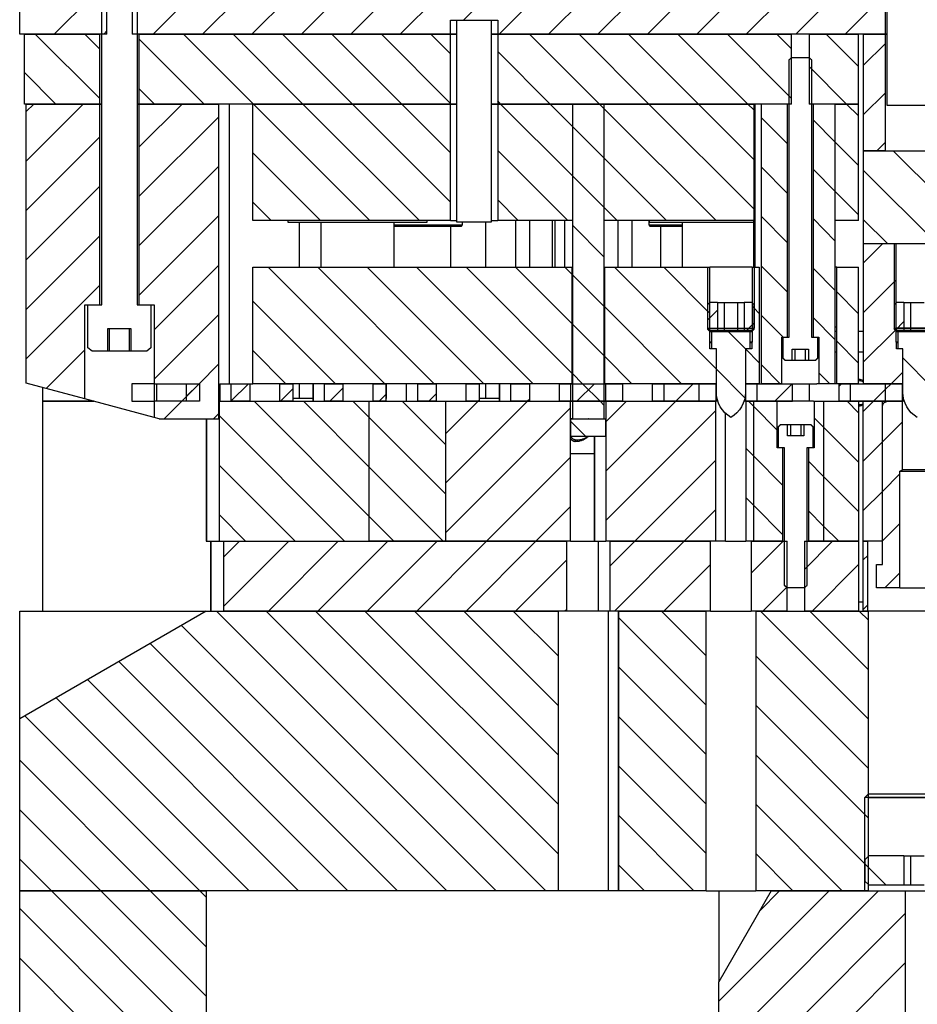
# Model space of a CAD drawing. Header units: inches. Extents: x 3 to 289, y 4 to 291.
# Tile 201 of 256: x 227 to 236, y 79 to 89. Entities that reach past the tile are written whole.
import ezdxf

# ---------------------------------------------------------------- set-up
doc = ezdxf.new("R2010")
doc.units = ezdxf.units.IN
doc.header["$LTSCALE"] = 0.5
doc.header["$MEASUREMENT"] = 0
doc.layers.add('MFB', color=7, linetype='Continuous')

msp = doc.modelspace()

# ---------------------------------------------------------------- linework, layer by layer
at = {"layer": 'MFB', "color": 254, "linetype": 'Continuous'}
for p, q in [((226.721, 89.251), (226.721, 92.251)), ((227.656, 89.251), (227.656, 92.251)), ((227.926, 92.251), (227.926, 89.251)), ((231.152, 92.251), (228.152, 89.251)), ((231.152, 92.251), (228.152, 89.251)), ((231.683, 92.251), (228.683, 89.251)), ((231.683, 92.251), (228.683, 89.251)), ((232.213, 92.251), (229.213, 89.251)), ((232.213, 92.251), (229.213, 89.251)), ((232.743, 92.251), (229.743, 89.251)), ((232.743, 92.251), (229.743, 89.251)), ((233.274, 92.251), (230.274, 89.251)), ((233.274, 92.251), (230.274, 89.251)), ((233.804, 92.251), (230.804, 89.251)), ((233.804, 92.251), (230.804, 89.251)), ((234.334, 92.251), (231.484, 89.401)), ((234.334, 92.251), (231.484, 89.401)), ((234.865, 92.251), (231.865, 89.251)), ((234.865, 92.251), (231.865, 89.251)), ((235.395, 92.251), (232.395, 89.251)), ((235.395, 92.251), (232.395, 89.251)), ((235.925, 92.251), (232.925, 89.251)), ((235.925, 92.251), (232.925, 89.251)), ((236.456, 92.251), (233.456, 89.251)), ((236.456, 92.251), (233.456, 89.251)), ((236.986, 92.251), (233.986, 89.251)), ((236.986, 92.251), (233.986, 89.251)), ((236.008, 89.251), (236.008, 90.966)), ((236.008, 90.743), (234.516, 89.251)), ((236.008, 90.743), (234.516, 89.251)), ((236.008, 90.213), (235.047, 89.251)), ((236.008, 90.213), (235.047, 89.251)), ((227.601, 89.76), (227.092, 89.251)), ((227.601, 89.76), (227.092, 89.251)), ((236.008, 89.682), (235.577, 89.251)), ((236.008, 89.682), (235.577, 89.251)), ((231.343, 89.251), (231.343, 89.401)), ((231.343, 89.401), (231.849, 89.401)), ((231.849, 89.401), (231.849, 89.251)), ((227.656, 89.251), (226.721, 89.251)), ((227.656, 89.286), (227.622, 89.251)), ((227.656, 89.286), (227.622, 89.251)), ((231.343, 89.251), (227.926, 89.251)), ((231.343, 89.26), (231.334, 89.251)), ((231.343, 89.26), (231.334, 89.251)), ((231.343, 89.251), (231.412, 89.251)), ((231.78, 89.251), (231.849, 89.251)), ((236.008, 89.251), (231.849, 89.251)), ((236.008, 89.251), (236.029, 89.251)), ((228.721, 83.063), (226.721, 81.908)), ((226.721, 81.908), (226.721, 83.063)), ((226.721, 83.063), (228.721, 83.063)), ((228.721, 83.063), (232.497, 83.063)), ((231.834, 80.063), (228.834, 83.063)), ((231.834, 80.063), (228.834, 83.063)), ((232.364, 80.063), (229.364, 83.063)), ((232.364, 80.063), (229.364, 83.063)), ((232.497, 80.461), (229.894, 83.063)), ((232.497, 80.461), (229.894, 83.063)), ((232.497, 80.991), (230.425, 83.063)), ((232.497, 80.991), (230.425, 83.063)), ((232.497, 81.521), (230.955, 83.063)), ((232.497, 81.521), (230.955, 83.063)), ((232.497, 82.052), (231.485, 83.063)), ((232.497, 82.052), (231.485, 83.063)), ((232.497, 82.582), (232.016, 83.063)), ((232.497, 82.582), (232.016, 83.063)), ((232.497, 83.063), (232.497, 80.063)), ((233.038, 80.063), (233.038, 83.063)), ((233.148, 80.063), (233.148, 83.063)), ((233.148, 83.063), (234.085, 83.063)), ((234.085, 82.584), (233.607, 83.063)), ((234.085, 82.584), (233.607, 83.063)), ((234.085, 80.063), (234.085, 83.063)), ((234.617, 83.063), (234.617, 80.063)), ((234.617, 83.063), (235.828, 83.063)), ((235.828, 81.903), (234.667, 83.063)), ((235.828, 81.903), (234.667, 83.063)), ((235.828, 82.433), (235.198, 83.063)), ((235.828, 82.433), (235.198, 83.063)), ((235.828, 82.964), (235.728, 83.063)), ((235.828, 82.964), (235.728, 83.063)), ((235.828, 81.063), (235.828, 83.063)), ((236.874, 83.063), (235.828, 83.063)), ((231.303, 80.063), (228.456, 82.91)), ((231.303, 80.063), (228.456, 82.91)), ((234.085, 82.054), (233.148, 82.991)), ((234.085, 82.054), (233.148, 82.991)), ((230.773, 80.063), (228.12, 82.716)), ((230.773, 80.063), (228.12, 82.716)), ((235.828, 81.373), (234.617, 82.583)), ((235.828, 81.373), (234.617, 82.583)), ((230.243, 80.063), (227.784, 82.522)), ((230.243, 80.063), (227.784, 82.522)), ((234.085, 81.524), (233.148, 82.461)), ((234.085, 81.524), (233.148, 82.461)), ((229.712, 80.063), (227.448, 82.328)), ((229.712, 80.063), (227.448, 82.328)), ((229.182, 80.063), (227.111, 82.134)), ((229.182, 80.063), (227.111, 82.134)), ((235.828, 80.842), (234.617, 82.053)), ((235.828, 80.842), (234.617, 82.053)), ((226.721, 80.063), (226.721, 81.908)), ((228.652, 80.063), (226.775, 81.94)), ((228.652, 80.063), (226.775, 81.94)), ((234.085, 80.993), (233.148, 81.93)), ((234.085, 80.993), (233.148, 81.93)), ((228.121, 80.063), (226.721, 81.463)), ((228.121, 80.063), (226.721, 81.463)), ((235.788, 80.351), (234.617, 81.523)), ((235.788, 80.351), (234.617, 81.523)), ((234.085, 80.463), (233.148, 81.4)), ((234.085, 80.463), (233.148, 81.4)), ((235.828, 80.063), (235.828, 81.063)), ((227.591, 80.063), (226.721, 80.933)), ((227.591, 80.063), (226.721, 80.933)), ((235.546, 80.063), (234.617, 80.992)), ((235.546, 80.063), (234.617, 80.992)), ((233.955, 80.063), (233.148, 80.87)), ((233.955, 80.063), (233.148, 80.87)), ((227.061, 80.063), (226.721, 80.403)), ((227.061, 80.063), (226.721, 80.403)), ((235.016, 80.063), (234.617, 80.462)), ((235.016, 80.063), (234.617, 80.462)), ((233.425, 80.063), (233.148, 80.339)), ((233.425, 80.063), (233.148, 80.339)), ((235.828, 80.312), (235.788, 80.351)), ((235.828, 80.312), (235.788, 80.351)), ((232.497, 80.063), (226.721, 80.063)), ((233.038, 80.063), (232.497, 80.063)), ((233.146, 80.063), (233.038, 80.063)), ((233.148, 80.063), (233.146, 80.063)), ((234.085, 80.063), (233.148, 80.063)), ((234.085, 80.063), (234.617, 80.063)), ((235.828, 80.063), (234.617, 80.063)), ((236.221, 80.063), (236.874, 80.063))]:
    msp.add_line(p, q, dxfattribs=at)
at = {"layer": 'MFB', "color": 96, "linetype": 'Continuous'}
for p, q in [((236.029, 88.485), (236.029, 90.966)), ((231.412, 89.401), (231.78, 89.401)), ((231.412, 87.235), (231.412, 89.401)), ((231.78, 89.401), (231.78, 87.235)), ((236.5, 88.485), (236.029, 88.485)), ((229.598, 87.251), (229.598, 87.235)), ((229.598, 87.235), (231.094, 87.235)), ((229.952, 87.235), (229.952, 86.751)), ((230.74, 86.751), (230.74, 87.235)), ((231.094, 87.235), (231.094, 87.251)), ((231.78, 87.235), (231.412, 87.235)), ((233.473, 87.251), (233.473, 87.235)), ((233.473, 87.235), (234.596, 87.235)), ((233.827, 87.235), (233.827, 86.751)), ((229.868, 85.344), (229.65, 85.344)), ((231.868, 85.344), (231.65, 85.344))]:
    msp.add_line(p, q, dxfattribs=at)
at = {"layer": 'MFB', "color": 132, "linetype": 'Continuous'}
for p, q in [((227.601, 88.849), (227.601, 90.31)), ((227.981, 90.31), (227.981, 88.849)), ((235.771, 89.251), (235.771, 88.001)), ((235.771, 89.251), (236.008, 89.251)), ((236.008, 88.001), (236.008, 89.251)), ((236.029, 89.251), (236.008, 89.251)), ((236.008, 89.152), (235.771, 88.915)), ((236.008, 89.152), (235.771, 88.915)), ((234.977, 88.977), (234.971, 88.977)), ((234.977, 88.977), (235.003, 89.001)), ((234.977, 88.001), (234.977, 88.977)), ((235.003, 89.001), (235.189, 89.001)), ((235.189, 89.001), (235.215, 88.977)), ((235.221, 88.977), (235.215, 88.977)), ((235.215, 88.977), (235.215, 88.001)), ((227.601, 86.349), (227.601, 88.849)), ((227.981, 88.849), (227.981, 86.349)), ((236.008, 88.622), (235.771, 88.385)), ((236.008, 88.622), (235.771, 88.385)), ((229.221, 88.501), (231.343, 88.501)), ((229.221, 87.251), (229.221, 88.501)), ((230.479, 87.251), (229.229, 88.501)), ((230.479, 87.251), (229.229, 88.501)), ((231.01, 87.251), (229.76, 88.501)), ((231.01, 87.251), (229.76, 88.501)), ((231.343, 87.448), (230.29, 88.501)), ((231.343, 87.448), (230.29, 88.501)), ((231.343, 87.978), (230.82, 88.501)), ((231.343, 87.978), (230.82, 88.501)), ((231.343, 87.251), (231.343, 88.501)), ((231.412, 88.501), (231.343, 88.501)), ((231.849, 88.501), (231.78, 88.501)), ((231.849, 88.501), (231.849, 87.251)), ((231.849, 88.501), (232.65, 88.501)), ((232.65, 87.732), (231.881, 88.501)), ((232.65, 87.732), (231.881, 88.501)), ((232.65, 88.262), (232.411, 88.501)), ((232.65, 88.262), (232.411, 88.501)), ((232.65, 88.501), (232.65, 87.251)), ((232.991, 87.251), (232.991, 88.501)), ((232.991, 88.501), (234.596, 88.501)), ((234.596, 87.377), (233.472, 88.501)), ((234.596, 87.377), (233.472, 88.501)), ((234.596, 87.907), (234.002, 88.501)), ((234.596, 87.907), (234.002, 88.501)), ((234.596, 88.438), (234.533, 88.501)), ((234.596, 88.438), (234.533, 88.501)), ((234.596, 88.501), (234.596, 87.251)), ((234.971, 88.501), (234.971, 88.001)), ((235.221, 88.001), (235.221, 88.501)), ((235.471, 87.251), (235.471, 88.501)), ((235.471, 88.501), (235.721, 88.501)), ((235.721, 88.373), (235.593, 88.501)), ((235.721, 88.373), (235.593, 88.501)), ((235.721, 87.251), (235.721, 88.501)), ((234.192, 87.251), (232.991, 88.451)), ((234.192, 87.251), (232.991, 88.451)), ((235.721, 87.843), (235.471, 88.093)), ((235.721, 87.843), (235.471, 88.093)), ((236.008, 88.091), (235.918, 88.001)), ((236.008, 88.091), (235.918, 88.001)), ((229.949, 87.251), (229.221, 87.979)), ((229.949, 87.251), (229.221, 87.979)), ((232.601, 87.251), (231.849, 88.003)), ((232.601, 87.251), (231.849, 88.003)), ((234.971, 88.001), (234.971, 86.001)), ((234.977, 86.001), (234.977, 88.001)), ((235.215, 88.001), (235.215, 86.001)), ((235.221, 86.001), (235.221, 88.001)), ((236.008, 88.001), (235.771, 88.001)), ((233.661, 87.251), (232.991, 87.921)), ((233.661, 87.251), (232.991, 87.921)), ((235.721, 87.313), (235.471, 87.563)), ((235.721, 87.313), (235.471, 87.563)), ((229.419, 87.251), (229.221, 87.449)), ((229.419, 87.251), (229.221, 87.449)), ((232.07, 87.251), (231.849, 87.473)), ((232.07, 87.251), (231.849, 87.473)), ((233.131, 87.251), (232.991, 87.391)), ((233.131, 87.251), (232.991, 87.391)), ((231.343, 87.251), (229.221, 87.251)), ((231.343, 87.251), (231.412, 87.251)), ((231.78, 87.251), (231.849, 87.251)), ((232.65, 87.251), (231.849, 87.251)), ((234.596, 87.251), (232.991, 87.251)), ((235.721, 87.251), (235.471, 87.251)), ((227.453, 85.888), (227.453, 86.349)), ((227.453, 86.349), (227.601, 86.349)), ((227.981, 86.349), (228.129, 86.349)), ((228.129, 86.349), (228.129, 85.888)), ((227.668, 85.849), (227.668, 86.094)), ((227.668, 86.094), (227.914, 86.094)), ((227.683, 85.849), (227.683, 86.094)), ((227.899, 85.849), (227.899, 86.094)), ((227.914, 86.094), (227.914, 85.849)), ((234.908, 86.001), (234.908, 85.776)), ((234.912, 85.776), (234.912, 86.001)), ((234.912, 86.001), (234.977, 86.001)), ((235.215, 86.001), (235.28, 86.001)), ((235.28, 86.001), (235.28, 85.776)), ((235.283, 85.776), (235.283, 86.001)), ((227.497, 85.849), (227.453, 85.888)), ((228.129, 85.888), (228.085, 85.849)), ((235.009, 85.871), (235.183, 85.871)), ((235.009, 85.751), (235.009, 85.871)), ((235.042, 85.751), (235.042, 85.871)), ((235.15, 85.751), (235.15, 85.871)), ((235.183, 85.871), (235.183, 85.751)), ((227.668, 85.849), (227.497, 85.849)), ((227.683, 85.849), (227.668, 85.849)), ((227.899, 85.849), (227.683, 85.849)), ((227.914, 85.849), (227.899, 85.849)), ((228.085, 85.849), (227.914, 85.849)), ((234.908, 85.776), (234.912, 85.776)), ((234.908, 85.776), (234.933, 85.751)), ((234.937, 85.751), (234.912, 85.776)), ((234.937, 85.751), (234.933, 85.751)), ((235.009, 85.751), (234.937, 85.751)), ((235.042, 85.751), (235.009, 85.751)), ((235.15, 85.751), (235.042, 85.751)), ((235.183, 85.751), (235.15, 85.751)), ((235.255, 85.751), (235.183, 85.751)), ((235.28, 85.776), (235.255, 85.751)), ((235.259, 85.751), (235.255, 85.751)), ((235.259, 85.751), (235.283, 85.776)), ((235.28, 85.776), (235.283, 85.776)), ((234.883, 85.063), (234.858, 85.039)), ((234.862, 85.039), (234.858, 85.039)), ((234.858, 85.039), (234.858, 84.813)), ((234.862, 85.039), (234.887, 85.063)), ((234.862, 84.813), (234.862, 85.039)), ((234.883, 85.063), (234.887, 85.063)), ((234.887, 85.063), (234.959, 85.063)), ((234.959, 84.943), (234.959, 85.063)), ((234.959, 85.063), (234.992, 85.063)), ((234.992, 85.063), (234.992, 84.943)), ((234.992, 85.063), (235.1, 85.063)), ((235.1, 85.063), (235.1, 84.943)), ((235.1, 85.063), (235.133, 85.063)), ((235.133, 85.063), (235.133, 84.943)), ((235.133, 85.063), (235.205, 85.063)), ((235.205, 85.063), (235.23, 85.039)), ((235.205, 85.063), (235.209, 85.063)), ((235.233, 85.039), (235.209, 85.063)), ((235.23, 85.039), (235.23, 84.813)), ((235.233, 85.039), (235.23, 85.039)), ((235.233, 84.813), (235.233, 85.039)), ((235.133, 84.943), (234.959, 84.943)), ((234.927, 84.813), (234.862, 84.813)), ((234.921, 84.813), (234.921, 84.313)), ((234.927, 84.313), (234.927, 84.813)), ((235.165, 84.813), (235.165, 84.313)), ((235.23, 84.813), (235.165, 84.813)), ((235.171, 84.313), (235.171, 84.813)), ((234.921, 84.313), (234.921, 83.813)), ((234.927, 83.338), (234.927, 84.313)), ((235.165, 84.313), (235.165, 83.338)), ((235.171, 83.813), (235.171, 84.313)), ((234.921, 83.338), (234.927, 83.338)), ((234.953, 83.313), (234.927, 83.338)), ((235.165, 83.338), (235.139, 83.313)), ((235.165, 83.338), (235.171, 83.338)), ((235.139, 83.313), (234.953, 83.313))]:
    msp.add_line(p, q, dxfattribs=at)
at = {"layer": 'MFB', "color": 9, "linetype": 'Continuous'}
for p, q in [((226.771, 88.501), (226.771, 89.251)), ((226.771, 89.251), (227.581, 89.251)), ((227.581, 88.559), (226.888, 89.251)), ((227.581, 88.559), (226.888, 89.251)), ((227.581, 89.089), (227.419, 89.251)), ((227.581, 89.089), (227.419, 89.251)), ((227.581, 88.501), (227.581, 89.251)), ((228.001, 89.251), (228.001, 88.501)), ((228.001, 89.251), (231.343, 89.251)), ((229.229, 88.501), (228.479, 89.251)), ((229.229, 88.501), (228.479, 89.251)), ((229.76, 88.501), (229.01, 89.251)), ((229.76, 88.501), (229.01, 89.251)), ((230.29, 88.501), (229.54, 89.251)), ((230.29, 88.501), (229.54, 89.251)), ((230.82, 88.501), (230.07, 89.251)), ((230.82, 88.501), (230.07, 89.251)), ((231.343, 88.508), (230.601, 89.251)), ((231.343, 88.508), (230.601, 89.251)), ((231.343, 89.039), (231.131, 89.251)), ((231.343, 89.039), (231.131, 89.251)), ((231.343, 88.501), (231.343, 89.251)), ((231.412, 89.251), (231.343, 89.251)), ((231.849, 89.251), (231.78, 89.251)), ((231.849, 89.251), (231.849, 88.501)), ((231.849, 89.251), (235.003, 89.251)), ((232.942, 88.501), (232.192, 89.251)), ((232.942, 88.501), (232.192, 89.251)), ((233.472, 88.501), (232.722, 89.251)), ((233.472, 88.501), (232.722, 89.251)), ((234.002, 88.501), (233.252, 89.251)), ((234.002, 88.501), (233.252, 89.251)), ((234.533, 88.501), (233.783, 89.251)), ((234.533, 88.501), (233.783, 89.251)), ((235.003, 88.561), (234.313, 89.251)), ((235.003, 88.561), (234.313, 89.251)), ((235.003, 89.092), (234.843, 89.251)), ((235.003, 89.092), (234.843, 89.251)), ((235.003, 88.501), (235.003, 89.251)), ((235.189, 89.251), (235.189, 88.501)), ((235.189, 89.251), (235.721, 89.251)), ((235.721, 88.904), (235.374, 89.251)), ((235.721, 88.904), (235.374, 89.251)), ((235.721, 88.501), (235.721, 89.251)), ((228.699, 88.501), (228.001, 89.199)), ((228.699, 88.501), (228.001, 89.199)), ((232.411, 88.501), (231.849, 89.064)), ((232.411, 88.501), (231.849, 89.064)), ((227.108, 88.501), (226.771, 88.838)), ((227.108, 88.501), (226.771, 88.838)), ((235.593, 88.501), (235.189, 88.905)), ((235.593, 88.501), (235.189, 88.905)), ((228.169, 88.501), (228.001, 88.669)), ((228.169, 88.501), (228.001, 88.669)), ((227.581, 88.501), (226.771, 88.501)), ((227.402, 88.501), (226.791, 87.89)), ((226.872, 88.501), (226.791, 88.42)), ((227.402, 88.501), (226.791, 87.89)), ((226.872, 88.501), (226.791, 88.42)), ((226.791, 88.501), (227.581, 88.501)), ((226.791, 85.508), (226.791, 88.501)), ((227.581, 88.501), (227.601, 88.501)), ((227.581, 86.349), (227.581, 88.501)), ((227.601, 88.501), (227.581, 88.501)), ((227.981, 88.501), (228.001, 88.501)), ((228.001, 88.501), (227.981, 88.501)), ((228.463, 88.501), (228.001, 88.039)), ((228.463, 88.501), (228.001, 88.039)), ((231.343, 88.501), (228.001, 88.501)), ((228.001, 88.501), (228.001, 86.349)), ((228.001, 88.501), (228.854, 88.501)), ((228.854, 88.501), (228.854, 85.126)), ((228.971, 85.501), (228.971, 88.501)), ((231.343, 88.501), (231.412, 88.501)), ((231.78, 88.501), (231.849, 88.501)), ((231.881, 88.501), (231.849, 88.534)), ((231.881, 88.501), (231.849, 88.534)), ((235.003, 88.501), (231.849, 88.501)), ((232.65, 88.501), (232.991, 88.501)), ((232.65, 88.501), (232.65, 85.126)), ((232.991, 88.451), (232.942, 88.501)), ((232.991, 88.451), (232.942, 88.501)), ((232.991, 85.501), (232.991, 88.501)), ((234.676, 88.501), (234.676, 85.501)), ((234.96, 88.501), (234.676, 88.501)), ((234.96, 86.001), (234.96, 88.501)), ((235.721, 88.501), (235.189, 88.501)), ((235.232, 88.501), (235.232, 86.001)), ((235.471, 88.501), (235.232, 88.501)), ((235.471, 85.501), (235.471, 88.501)), ((228.854, 88.362), (228.001, 87.509)), ((228.854, 88.362), (228.001, 87.509)), ((234.96, 88.073), (234.676, 88.358)), ((234.96, 88.073), (234.676, 88.358)), ((235.471, 88.093), (235.232, 88.333)), ((235.471, 88.093), (235.232, 88.333)), ((232.991, 87.921), (232.65, 88.262)), ((232.991, 87.921), (232.65, 88.262)), ((227.581, 88.149), (226.791, 87.359)), ((227.581, 88.149), (226.791, 87.359)), ((228.854, 87.832), (228.001, 86.979)), ((228.854, 87.832), (228.001, 86.979)), ((234.96, 87.543), (234.676, 87.827)), ((234.96, 87.543), (234.676, 87.827)), ((235.471, 87.563), (235.232, 87.802)), ((235.471, 87.563), (235.232, 87.802)), ((232.991, 87.391), (232.65, 87.732)), ((232.991, 87.391), (232.65, 87.732)), ((227.581, 87.619), (226.791, 86.829)), ((227.581, 87.619), (226.791, 86.829)), ((228.854, 87.301), (228.001, 86.448)), ((228.854, 87.301), (228.001, 86.448)), ((231.472, 87.204), (231.472, 87.235)), ((232.045, 86.751), (232.045, 87.251)), ((232.57, 86.751), (232.57, 87.251)), ((233.291, 86.751), (233.291, 87.251)), ((233.47, 87.251), (233.47, 87.204)), ((234.596, 86.751), (234.596, 87.251)), ((234.96, 87.013), (234.676, 87.297)), ((234.96, 87.013), (234.676, 87.297)), ((235.471, 87.032), (235.232, 87.272)), ((235.471, 87.032), (235.232, 87.272)), ((230.74, 87.204), (231.472, 87.204)), ((231.457, 87.189), (230.74, 87.189)), ((231.346, 86.751), (231.346, 87.189)), ((231.457, 87.189), (231.472, 87.204)), ((232.991, 86.86), (232.65, 87.202)), ((232.991, 86.86), (232.65, 87.202)), ((233.47, 87.204), (233.827, 87.204)), ((233.47, 87.204), (233.485, 87.189)), ((233.827, 87.189), (233.485, 87.189)), ((233.596, 87.189), (233.596, 86.751)), ((227.581, 87.089), (226.791, 86.299)), ((227.581, 87.089), (226.791, 86.299)), ((228.854, 86.771), (228.163, 86.08)), ((228.854, 86.771), (228.163, 86.08)), ((234.96, 86.482), (234.676, 86.767)), ((234.96, 86.482), (234.676, 86.767)), ((235.471, 86.502), (235.232, 86.742)), ((235.471, 86.502), (235.232, 86.742)), ((232.991, 86.33), (232.65, 86.671)), ((232.991, 86.33), (232.65, 86.671)), ((227.581, 86.558), (226.791, 85.768)), ((227.581, 86.558), (226.791, 85.768)), ((227.419, 85.34), (227.419, 86.349)), ((227.419, 86.349), (227.581, 86.349)), ((228.001, 86.349), (228.163, 86.349)), ((228.163, 86.349), (228.163, 85.14)), ((228.854, 86.241), (228.163, 85.55)), ((228.854, 86.241), (228.163, 85.55)), ((234.911, 86.001), (234.676, 86.236)), ((234.911, 86.001), (234.676, 86.236)), ((235.471, 85.972), (235.232, 86.211)), ((235.471, 85.972), (235.232, 86.211)), ((232.991, 85.8), (232.65, 86.141)), ((232.991, 85.8), (232.65, 86.141)), ((234.146, 85.874), (234.146, 86.061)), ((234.146, 86.061), (234.556, 86.061)), ((234.509, 85.874), (234.321, 86.061)), ((234.509, 85.874), (234.321, 86.061)), ((234.556, 86.061), (234.556, 85.874)), ((234.896, 85.501), (234.896, 86.001)), ((234.896, 86.001), (234.96, 86.001)), ((235.232, 86.001), (235.296, 86.001)), ((235.296, 86.001), (235.296, 85.501)), ((235.486, 86.063), (235.471, 86.063)), ((235.771, 86.063), (235.721, 86.063)), ((236.146, 85.874), (236.146, 86.061)), ((236.146, 86.061), (236.556, 86.061)), ((227.419, 85.866), (227.004, 85.451)), ((227.419, 85.866), (227.004, 85.451)), ((234.195, 85.874), (234.146, 85.874)), ((234.195, 85.411), (234.195, 85.874)), ((234.556, 85.874), (234.507, 85.874)), ((234.507, 85.874), (234.507, 85.411)), ((236.195, 85.874), (236.146, 85.874)), ((236.195, 85.411), (236.195, 85.874)), ((235.471, 85.843), (235.486, 85.843)), ((235.721, 85.843), (235.771, 85.843)), ((236.507, 85.466), (236.195, 85.778)), ((236.507, 85.466), (236.195, 85.778)), ((228.854, 85.71), (228.645, 85.501)), ((228.854, 85.71), (228.645, 85.501)), ((234.501, 85.35), (234.195, 85.657)), ((234.501, 85.35), (234.195, 85.657)), ((234.881, 85.501), (234.676, 85.706)), ((234.881, 85.501), (234.676, 85.706)), ((232.76, 85.501), (232.65, 85.611)), ((232.76, 85.501), (232.65, 85.611)), ((235.411, 85.501), (235.296, 85.617)), ((235.411, 85.501), (235.296, 85.617)), ((227.419, 85.34), (226.791, 85.508)), ((226.971, 85.313), (226.971, 85.46)), ((228.645, 85.501), (228.27, 85.126)), ((228.645, 85.501), (228.27, 85.126)), ((230.658, 85.348), (230.658, 85.501)), ((232.948, 85.313), (232.76, 85.501)), ((232.76, 85.501), (232.76, 85.501)), ((232.948, 85.313), (232.76, 85.501)), ((232.76, 85.501), (232.76, 85.501)), ((232.991, 85.126), (232.991, 85.501)), ((232.991, 85.501), (232.991, 85.501)), ((234.896, 85.501), (234.676, 85.501)), ((235.296, 85.501), (235.273, 85.501)), ((235.471, 85.501), (235.296, 85.501)), ((228.163, 85.14), (227.419, 85.34)), ((230.65, 85.348), (230.658, 85.348)), ((230.65, 85.34), (230.658, 85.348)), ((226.971, 83.063), (226.971, 85.313)), ((227.518, 85.313), (226.971, 85.313)), ((226.971, 85.313), (227.518, 85.313)), ((228.854, 85.313), (228.86, 85.313)), ((228.86, 85.313), (228.86, 83.813)), ((228.86, 85.313), (230.471, 85.313)), ((230.471, 84.077), (229.235, 85.313)), ((230.471, 84.077), (229.235, 85.313)), ((230.471, 84.608), (229.766, 85.313)), ((230.471, 84.608), (229.766, 85.313)), ((230.471, 85.138), (230.296, 85.313)), ((230.471, 85.138), (230.296, 85.313)), ((230.471, 83.813), (230.471, 85.313)), ((230.471, 85.313), (231.293, 85.313)), ((230.471, 83.813), (230.471, 85.313)), ((231.293, 84.846), (230.826, 85.313)), ((231.293, 84.846), (230.826, 85.313)), ((232.169, 85.313), (231.293, 84.437)), ((231.639, 85.313), (231.293, 84.967)), ((232.169, 85.313), (231.293, 84.437)), ((231.639, 85.313), (231.293, 84.967)), ((231.293, 83.813), (231.293, 85.313)), ((231.293, 83.813), (231.293, 85.313)), ((231.293, 85.313), (232.631, 85.313)), ((232.631, 85.244), (231.293, 83.907)), ((232.631, 85.244), (231.293, 83.907)), ((232.631, 83.813), (232.631, 85.313)), ((232.991, 85.269), (232.948, 85.313)), ((232.991, 85.269), (232.948, 85.313)), ((233.76, 85.313), (233.011, 84.564)), ((233.23, 85.313), (233.011, 85.094)), ((233.76, 85.313), (233.011, 84.564)), ((233.23, 85.313), (233.011, 85.094)), ((233.011, 85.313), (233.011, 83.813)), ((233.011, 85.313), (234.191, 85.313)), ((234.191, 83.813), (234.191, 85.313)), ((234.511, 85.313), (234.511, 83.813)), ((234.511, 85.313), (234.596, 85.313)), ((234.596, 85.256), (234.539, 85.313)), ((234.596, 85.256), (234.539, 85.313)), ((234.596, 83.813), (234.596, 85.313)), ((234.596, 85.313), (234.846, 85.313)), ((234.596, 83.813), (234.596, 85.313)), ((234.846, 85.005), (234.596, 85.256)), ((234.846, 85.005), (234.596, 85.256)), ((234.846, 84.813), (234.846, 85.313)), ((235.236, 85.313), (235.246, 85.313)), ((235.246, 85.313), (235.246, 84.813)), ((235.246, 85.313), (235.346, 85.313)), ((235.346, 85.313), (235.346, 83.813)), ((235.346, 85.313), (235.721, 85.313)), ((235.346, 85.313), (235.346, 83.813)), ((235.721, 85.191), (235.599, 85.313)), ((235.721, 85.191), (235.599, 85.313)), ((235.721, 85.313), (235.721, 83.813)), ((235.882, 85.313), (235.771, 85.203)), ((235.882, 85.313), (235.771, 85.203)), ((235.771, 83.813), (235.771, 85.313)), ((235.771, 85.313), (235.976, 85.313)), ((235.976, 83.813), (235.976, 85.313)), ((235.976, 83.563), (235.976, 85.253)), ((236.036, 85.313), (236.191, 85.313)), ((236.191, 84.579), (236.191, 85.313)), ((228.216, 85.126), (228.163, 85.14)), ((228.216, 85.126), (228.854, 85.126)), ((228.721, 85.126), (228.721, 83.813)), ((228.854, 85.18), (228.8, 85.126)), ((228.854, 85.18), (228.8, 85.126)), ((230.205, 83.813), (228.86, 85.159)), ((230.205, 83.813), (228.86, 85.159)), ((231.293, 84.316), (230.471, 85.138)), ((231.293, 84.316), (230.471, 85.138)), ((232.65, 85.126), (232.631, 85.126)), ((232.65, 85.126), (232.991, 85.126)), ((232.887, 85.126), (232.887, 85.126)), ((234.191, 85.214), (233.011, 84.034)), ((234.191, 85.214), (233.011, 84.034)), ((234.293, 83.813), (234.293, 85.183)), ((234.293, 83.813), (234.293, 85.183)), ((235.346, 85.036), (235.246, 85.136)), ((235.346, 85.036), (235.246, 85.136)), ((235.721, 84.661), (235.346, 85.036)), ((235.721, 84.661), (235.346, 85.036)), ((236.191, 85.092), (235.976, 84.877)), ((236.191, 85.092), (235.976, 84.877)), ((232.887, 84.938), (232.887, 83.813)), ((234.596, 84.725), (234.511, 84.81)), ((234.596, 84.725), (234.511, 84.81)), ((234.91, 84.813), (234.846, 84.813)), ((234.91, 83.813), (234.91, 84.813)), ((235.182, 84.813), (235.182, 83.813)), ((235.246, 84.813), (235.182, 84.813)), ((235.976, 84.877), (235.771, 84.672)), ((235.976, 84.877), (235.771, 84.672)), ((232.631, 84.714), (231.73, 83.813)), ((232.631, 84.714), (231.73, 83.813)), ((232.887, 84.751), (232.631, 84.751)), ((234.91, 84.411), (234.596, 84.725)), ((234.91, 84.411), (234.596, 84.725)), ((229.675, 83.813), (228.86, 84.628)), ((229.675, 83.813), (228.86, 84.628)), ((231.266, 83.813), (230.471, 84.608)), ((231.266, 83.813), (230.471, 84.608)), ((234.191, 84.683), (233.321, 83.813)), ((234.191, 84.683), (233.321, 83.813)), ((235.346, 84.506), (235.182, 84.67)), ((235.346, 84.506), (235.182, 84.67)), ((235.721, 84.131), (235.346, 84.506)), ((235.721, 84.131), (235.346, 84.506)), ((236.163, 84.534), (235.976, 84.347)), ((236.163, 84.534), (235.976, 84.347)), ((236.163, 84.563), (236.191, 84.579)), ((236.163, 83.313), (236.163, 84.563)), ((236.163, 84.563), (236.538, 84.563)), ((236.511, 84.579), (236.191, 84.579)), ((234.596, 84.195), (234.511, 84.28)), ((234.596, 84.195), (234.511, 84.28)), ((235.976, 84.347), (235.771, 84.142)), ((235.976, 84.347), (235.771, 84.142)), ((232.631, 84.184), (232.26, 83.813)), ((232.631, 84.184), (232.26, 83.813)), ((234.91, 83.881), (234.596, 84.195)), ((234.91, 83.881), (234.596, 84.195)), ((229.144, 83.813), (228.86, 84.098)), ((229.144, 83.813), (228.86, 84.098)), ((230.735, 83.813), (230.471, 84.077)), ((230.735, 83.813), (230.471, 84.077)), ((234.191, 84.153), (233.851, 83.813)), ((234.191, 84.153), (233.851, 83.813)), ((235.346, 83.975), (235.182, 84.14)), ((235.346, 83.975), (235.182, 84.14)), ((235.508, 83.813), (235.346, 83.975)), ((235.508, 83.813), (235.346, 83.975)), ((236.163, 84.004), (235.976, 83.817)), ((236.163, 84.004), (235.976, 83.817)), ((228.721, 83.813), (228.725, 83.813)), ((228.725, 83.813), (228.86, 83.813)), ((228.771, 83.063), (228.771, 83.813)), ((228.86, 83.813), (230.471, 83.813)), ((229.609, 83.813), (228.91, 83.114)), ((229.078, 83.813), (228.91, 83.644)), ((229.609, 83.813), (228.91, 83.114)), ((229.078, 83.813), (228.91, 83.644)), ((228.91, 83.063), (228.91, 83.813)), ((228.91, 83.813), (232.586, 83.813)), ((230.139, 83.813), (229.389, 83.063)), ((230.139, 83.813), (229.389, 83.063)), ((230.669, 83.813), (229.919, 83.063)), ((230.669, 83.813), (229.919, 83.063)), ((231.2, 83.813), (230.45, 83.063)), ((231.2, 83.813), (230.45, 83.063)), ((231.293, 83.813), (230.471, 83.813)), ((231.73, 83.813), (230.98, 83.063)), ((231.73, 83.813), (230.98, 83.063)), ((232.631, 83.813), (231.293, 83.813)), ((232.26, 83.813), (231.51, 83.063)), ((232.26, 83.813), (231.51, 83.063)), ((232.586, 83.813), (232.586, 83.063)), ((232.631, 83.813), (232.887, 83.813)), ((232.887, 83.813), (232.888, 83.813)), ((232.888, 83.813), (233.011, 83.813)), ((232.932, 83.063), (232.932, 83.813)), ((234.191, 83.813), (233.011, 83.813)), ((233.321, 83.813), (233.057, 83.549)), ((233.321, 83.813), (233.057, 83.549)), ((233.057, 83.813), (234.132, 83.813)), ((233.057, 83.063), (233.057, 83.813)), ((233.851, 83.813), (233.101, 83.063)), ((233.851, 83.813), (233.101, 83.063)), ((234.132, 83.063), (234.132, 83.813)), ((234.293, 83.813), (234.191, 83.813)), ((234.293, 83.813), (234.511, 83.813)), ((234.596, 83.813), (234.511, 83.813)), ((234.912, 83.813), (234.57, 83.471)), ((234.912, 83.813), (234.57, 83.471)), ((234.57, 83.813), (234.57, 83.063)), ((234.57, 83.813), (234.953, 83.813)), ((234.91, 83.813), (234.596, 83.813)), ((234.953, 83.063), (234.953, 83.813)), ((235.442, 83.813), (235.139, 83.51)), ((235.442, 83.813), (235.139, 83.51)), ((235.139, 83.813), (235.139, 83.063)), ((235.139, 83.813), (235.721, 83.813)), ((235.346, 83.813), (235.182, 83.813)), ((235.721, 83.813), (235.346, 83.813)), ((235.721, 83.813), (235.721, 83.063)), ((235.771, 83.063), (235.771, 83.813)), ((235.771, 83.813), (235.82, 83.813)), ((235.976, 83.813), (235.771, 83.813)), ((235.82, 83.063), (235.82, 83.813)), ((235.976, 83.817), (235.973, 83.813)), ((235.976, 83.817), (235.973, 83.813)), ((235.82, 83.66), (235.771, 83.612)), ((235.82, 83.66), (235.771, 83.612)), ((232.586, 83.609), (232.041, 83.063)), ((232.586, 83.609), (232.041, 83.063)), ((234.132, 83.564), (233.632, 83.063)), ((234.132, 83.564), (233.632, 83.063)), ((235.721, 83.562), (235.223, 83.063)), ((235.721, 83.562), (235.223, 83.063)), ((235.913, 83.313), (235.913, 83.563)), ((235.913, 83.563), (235.976, 83.563)), ((236.163, 83.474), (236.003, 83.313)), ((236.163, 83.474), (236.003, 83.313)), ((234.953, 83.324), (234.692, 83.063)), ((234.953, 83.324), (234.692, 83.063)), ((236.163, 83.313), (235.913, 83.313)), ((236.163, 83.313), (236.538, 83.313)), ((235.771, 83.157), (235.721, 83.157)), ((235.82, 83.13), (235.771, 83.081)), ((235.82, 83.13), (235.771, 83.081)), ((232.586, 83.063), (228.91, 83.063)), ((232.586, 83.078), (232.571, 83.063)), ((232.586, 83.078), (232.571, 83.063)), ((232.932, 83.063), (232.586, 83.063)), ((233.057, 83.063), (232.932, 83.063)), ((234.132, 83.063), (233.057, 83.063)), ((234.132, 83.063), (234.57, 83.063)), ((234.953, 83.063), (234.57, 83.063)), ((235.721, 83.063), (235.139, 83.063)), ((235.82, 83.063), (235.771, 83.063)), ((226.721, 73.063), (226.721, 80.063)), ((226.721, 80.063), (228.721, 80.063)), ((228.721, 78.403), (227.061, 80.063)), ((228.721, 78.403), (227.061, 80.063)), ((228.721, 78.933), (227.591, 80.063)), ((228.721, 78.933), (227.591, 80.063)), ((228.721, 79.463), (228.121, 80.063)), ((228.721, 79.463), (228.121, 80.063)), ((228.721, 79.994), (228.652, 80.063)), ((228.721, 79.994), (228.652, 80.063)), ((228.721, 80.063), (228.721, 73.063)), ((235.935, 80.063), (234.221, 78.349)), ((235.404, 80.063), (234.221, 78.88)), ((235.935, 80.063), (234.221, 78.349)), ((235.404, 80.063), (234.221, 78.88)), ((234.784, 80.063), (234.221, 79.088)), ((234.221, 80.063), (234.221, 79.088)), ((234.874, 80.063), (234.661, 79.85)), ((234.874, 80.063), (234.661, 79.85)), ((234.784, 80.063), (236.221, 80.063)), ((236.221, 80.063), (236.221, 73.063)), ((228.721, 77.872), (226.721, 79.872)), ((228.721, 77.872), (226.721, 79.872)), ((236.221, 79.819), (234.221, 77.819)), ((236.221, 79.819), (234.221, 77.819)), ((228.721, 77.342), (226.721, 79.342)), ((228.721, 77.342), (226.721, 79.342)), ((236.221, 79.289), (234.221, 77.289)), ((236.221, 79.289), (234.221, 77.289)), ((234.221, 73.063), (234.221, 79.088))]:
    msp.add_line(p, q, dxfattribs=at)
at = {"layer": 'MFB', "color": 4, "linetype": 'Continuous'}
for p, q in [((234.607, 88.501), (234.607, 86.751)), ((234.971, 88.001), (234.977, 88.001)), ((235.215, 88.001), (235.221, 88.001)), ((232.195, 86.751), (232.195, 87.251)), ((232.438, 86.751), (232.438, 87.251)), ((232.467, 86.751), (232.467, 87.251)), ((233.141, 86.751), (233.141, 87.251)), ((236.578, 86.096), (236.124, 86.096)), ((235.721, 85.55), (235.725, 85.55)), ((235.725, 85.55), (235.739, 85.546)), ((235.739, 85.546), (235.754, 85.542)), ((235.754, 85.542), (235.765, 85.537)), ((235.765, 85.537), (235.771, 85.535)), ((228.87, 85.313), (228.87, 85.501)), ((229.87, 85.313), (229.87, 85.501)), ((230.87, 85.313), (230.87, 85.501)), ((231.87, 85.313), (231.87, 85.501)), ((235.721, 85.263), (235.725, 85.264)), ((235.725, 85.264), (235.739, 85.267)), ((235.739, 85.267), (235.754, 85.272)), ((235.754, 85.272), (235.765, 85.276)), ((235.765, 85.276), (235.771, 85.279)), ((228.725, 85.126), (228.725, 83.813)), ((232.888, 85.126), (232.888, 85.126)), ((232.63, 84.929), (232.637, 84.931)), ((232.631, 84.916), (232.631, 84.915)), ((232.631, 84.915), (232.633, 84.911)), ((232.633, 84.911), (232.636, 84.907)), ((232.636, 84.907), (232.639, 84.903)), ((232.639, 84.903), (232.643, 84.9)), ((232.765, 84.901), (232.776, 84.907)), ((232.776, 84.907), (232.787, 84.913)), ((232.787, 84.913), (232.798, 84.919)), ((232.798, 84.919), (232.808, 84.927)), ((232.808, 84.927), (232.81, 84.928)), ((232.888, 83.813), (232.888, 84.938)), ((232.643, 84.9), (232.646, 84.897)), ((232.646, 84.897), (232.65, 84.894)), ((232.65, 84.894), (232.654, 84.892)), ((232.654, 84.892), (232.658, 84.89)), ((232.658, 84.89), (232.662, 84.888)), ((232.662, 84.888), (232.667, 84.887)), ((232.667, 84.887), (232.671, 84.886)), ((232.671, 84.886), (232.676, 84.885)), ((232.676, 84.885), (232.681, 84.885)), ((232.681, 84.885), (232.695, 84.885)), ((232.681, 84.885), (232.681, 84.884)), ((232.681, 84.884), (232.681, 84.884)), ((232.681, 84.884), (232.681, 84.883)), ((232.681, 84.883), (232.682, 84.883)), ((232.682, 84.883), (232.682, 84.883)), ((232.682, 84.883), (232.682, 84.883)), ((232.695, 84.885), (232.71, 84.887)), ((232.71, 84.887), (232.725, 84.889)), ((232.725, 84.889), (232.739, 84.892)), ((232.739, 84.892), (232.754, 84.897)), ((232.754, 84.897), (232.765, 84.901)), ((234.927, 84.313), (234.921, 84.313)), ((235.171, 84.313), (235.165, 84.313)), ((228.775, 83.063), (228.775, 83.813)), ((233.146, 80.063), (233.146, 83.063)), ((235.828, 81.063), (236.874, 81.063))]:
    msp.add_line(p, q, dxfattribs=at)
at = {"layer": 'MFB', "color": 190, "linetype": 'Continuous'}
for p, q in [((235.771, 88.001), (235.771, 87.001)), ((235.771, 88.001), (238.549, 88.001)), ((237.093, 87.001), (236.093, 88.001)), ((237.093, 87.001), (236.093, 88.001)), ((236.563, 87.001), (235.771, 87.793)), ((236.563, 87.001), (235.771, 87.793)), ((236.033, 87.001), (235.771, 87.263)), ((236.033, 87.001), (235.771, 87.263)), ((235.979, 87.001), (235.771, 86.794)), ((235.979, 87.001), (235.771, 86.794)), ((236.124, 87.001), (235.771, 87.001)), ((235.771, 87.001), (235.771, 85.501)), ((238.549, 87.001), (235.771, 87.001)), ((236.124, 86.096), (236.124, 87.001)), ((229.221, 86.751), (232.645, 86.751)), ((229.221, 85.501), (229.221, 86.751)), ((230.638, 85.501), (229.388, 86.751)), ((230.638, 85.501), (229.388, 86.751)), ((231.169, 85.501), (229.919, 86.751)), ((231.169, 85.501), (229.919, 86.751)), ((231.699, 85.501), (230.449, 86.751)), ((231.699, 85.501), (230.449, 86.751)), ((232.229, 85.501), (230.979, 86.751)), ((232.229, 85.501), (230.979, 86.751)), ((232.645, 85.616), (231.51, 86.751)), ((232.645, 85.616), (231.51, 86.751)), ((232.645, 86.146), (232.04, 86.751)), ((232.645, 86.146), (232.04, 86.751)), ((232.645, 86.676), (232.57, 86.751)), ((232.645, 86.676), (232.57, 86.751)), ((232.645, 86.751), (232.645, 85.501)), ((232.991, 86.751), (232.997, 86.751)), ((232.997, 85.501), (232.997, 86.751)), ((232.997, 86.751), (234.124, 86.751)), ((234.195, 85.657), (233.101, 86.751)), ((234.195, 85.657), (233.101, 86.751)), ((234.101, 86.281), (233.631, 86.751)), ((234.101, 86.281), (233.631, 86.751)), ((234.124, 86.096), (234.124, 86.751)), ((234.578, 86.751), (234.124, 86.751)), ((234.578, 86.751), (234.578, 86.096)), ((234.578, 86.751), (234.656, 86.751)), ((234.656, 86.751), (234.656, 85.501)), ((235.486, 86.751), (235.471, 86.751)), ((235.486, 85.501), (235.486, 86.751)), ((235.486, 86.751), (235.721, 86.751)), ((235.721, 85.501), (235.721, 86.751)), ((236.124, 86.617), (235.771, 86.263)), ((236.124, 86.617), (235.771, 86.263)), ((235.721, 86.252), (235.486, 86.487)), ((235.721, 86.252), (235.486, 86.487)), ((230.108, 85.501), (229.221, 86.388)), ((230.108, 85.501), (229.221, 86.388)), ((233.82, 85.501), (232.997, 86.325)), ((233.82, 85.501), (232.997, 86.325)), ((234.124, 86.258), (234.101, 86.281)), ((234.124, 86.258), (234.101, 86.281)), ((234.601, 86.311), (234.578, 86.335)), ((234.601, 86.311), (234.578, 86.335)), ((234.656, 86.256), (234.601, 86.311)), ((234.656, 86.256), (234.601, 86.311)), ((234.124, 85.946), (234.124, 86.096)), ((234.578, 86.096), (234.578, 85.946)), ((235.471, 86.113), (235.486, 86.113)), ((236.113, 86.074), (235.771, 85.733)), ((236.113, 86.074), (235.771, 85.733)), ((236.124, 86.086), (236.113, 86.074)), ((236.124, 86.086), (236.113, 86.074)), ((236.124, 85.946), (236.124, 86.096)), ((229.578, 85.501), (229.221, 85.858)), ((229.578, 85.501), (229.221, 85.858)), ((234.126, 85.945), (234.124, 85.946)), ((234.146, 85.946), (234.124, 85.946)), ((234.126, 85.874), (234.126, 85.945)), ((234.126, 85.945), (234.146, 85.945)), ((234.195, 85.874), (234.126, 85.874)), ((234.195, 85.501), (234.195, 85.874)), ((234.507, 85.874), (234.507, 85.501)), ((234.576, 85.874), (234.507, 85.874)), ((234.656, 85.726), (234.509, 85.874)), ((234.656, 85.726), (234.509, 85.874)), ((234.578, 85.946), (234.556, 85.946)), ((234.556, 85.945), (234.576, 85.945)), ((234.578, 85.946), (234.576, 85.945)), ((234.576, 85.945), (234.576, 85.874)), ((235.721, 85.722), (235.486, 85.957)), ((235.721, 85.722), (235.486, 85.957)), ((236.126, 85.945), (236.124, 85.946)), ((236.146, 85.946), (236.124, 85.946)), ((236.126, 85.945), (236.146, 85.945)), ((236.126, 85.874), (236.126, 85.945)), ((236.195, 85.874), (236.126, 85.874)), ((236.195, 85.501), (236.195, 85.874)), ((233.29, 85.501), (232.997, 85.794)), ((233.29, 85.501), (232.997, 85.794)), ((236.195, 85.626), (236.07, 85.501)), ((236.195, 85.626), (236.07, 85.501)), ((232.645, 85.501), (229.221, 85.501)), ((234.195, 85.501), (232.997, 85.501)), ((234.656, 85.501), (234.507, 85.501)), ((235.721, 85.501), (235.486, 85.501)), ((236.195, 85.501), (235.771, 85.501))]:
    msp.add_line(p, q, dxfattribs=at)
at = {"layer": 'MFB', "color": 136, "linetype": 'Continuous'}
for p, q in [((229.721, 87.235), (229.721, 86.751)), ((231.721, 86.751), (231.721, 87.235)), ((229.721, 85.501), (229.721, 85.344)), ((231.721, 85.344), (231.721, 85.501))]:
    msp.add_line(p, q, dxfattribs=at)
at = {"layer": 'MFB', "color": 2, "linetype": 'Continuous'}
for p, q in [((236.101, 87.001), (236.101, 86.096)), ((234.101, 86.751), (234.101, 86.096)), ((234.601, 86.751), (234.601, 86.096)), ((234.101, 86.096), (234.601, 86.096)), ((234.124, 86.073), (234.101, 86.096)), ((234.578, 86.073), (234.124, 86.073)), ((234.578, 86.073), (234.601, 86.096)), ((236.101, 86.096), (236.601, 86.096)), ((236.124, 86.073), (236.101, 86.096)), ((236.578, 86.073), (236.124, 86.073)), ((235.828, 81.102), (235.788, 81.063)), ((235.828, 81.102), (236.874, 81.102)), ((235.788, 80.063), (235.788, 81.063)), ((236.913, 81.063), (235.788, 81.063))]:
    msp.add_line(p, q, dxfattribs=at)
at = {"layer": 'MFB', "color": 30, "linetype": 'Continuous'}
for p, q in [((234.126, 86.374), (234.101, 86.349)), ((234.101, 86.349), (234.101, 86.086)), ((234.207, 86.29), (234.101, 86.184)), ((234.207, 86.29), (234.101, 86.184)), ((234.207, 86.374), (234.126, 86.374)), ((234.207, 86.374), (234.207, 86.061)), ((234.207, 86.374), (234.279, 86.374)), ((234.279, 86.374), (234.279, 86.061)), ((234.279, 86.374), (234.423, 86.374)), ((234.423, 86.374), (234.423, 86.061)), ((234.423, 86.374), (234.495, 86.374)), ((234.495, 86.374), (234.495, 86.061)), ((234.576, 86.374), (234.495, 86.374)), ((234.601, 86.349), (234.576, 86.374)), ((234.601, 86.086), (234.601, 86.349)), ((236.126, 86.374), (236.101, 86.349)), ((236.101, 86.349), (236.101, 86.086)), ((236.207, 86.374), (236.126, 86.374)), ((236.207, 86.374), (236.207, 86.061)), ((236.207, 86.374), (236.279, 86.374)), ((236.279, 86.374), (236.279, 86.061)), ((236.279, 86.374), (236.423, 86.374)), ((234.101, 86.086), (234.126, 86.061)), ((234.601, 86.154), (234.508, 86.061)), ((234.601, 86.154), (234.508, 86.061)), ((234.576, 86.061), (234.601, 86.086)), ((236.101, 86.086), (236.126, 86.061)), ((236.207, 86.169), (236.113, 86.074)), ((236.207, 86.169), (236.113, 86.074)), ((234.126, 86.061), (234.207, 86.061)), ((234.495, 86.061), (234.576, 86.061)), ((236.126, 86.061), (236.207, 86.061)), ((235.725, 85.551), (235.721, 85.552)), ((235.721, 85.537), (235.729, 85.536)), ((235.738, 85.548), (235.725, 85.551)), ((235.729, 85.536), (235.745, 85.534)), ((235.75, 85.544), (235.738, 85.548)), ((235.761, 85.54), (235.75, 85.544)), ((235.771, 85.535), (235.761, 85.54)), ((227.924, 85.501), (227.924, 85.313)), ((228.163, 85.501), (227.924, 85.501)), ((228.163, 85.501), (228.163, 85.313)), ((228.163, 85.501), (228.193, 85.501)), ((228.193, 85.313), (228.193, 85.501)), ((228.193, 85.501), (228.508, 85.501)), ((228.645, 85.501), (228.508, 85.365)), ((228.645, 85.501), (228.508, 85.365)), ((228.508, 85.501), (228.508, 85.313)), ((228.508, 85.501), (228.65, 85.501)), ((228.65, 85.501), (228.65, 85.313)), ((228.868, 85.501), (228.87, 85.501)), ((228.868, 85.501), (228.868, 85.313)), ((228.87, 85.501), (228.991, 85.501)), ((229.175, 85.501), (228.991, 85.317)), ((229.175, 85.501), (228.991, 85.317)), ((228.991, 85.313), (228.991, 85.501)), ((228.991, 85.501), (229.193, 85.501)), ((229.193, 85.313), (229.193, 85.501)), ((229.193, 85.501), (229.221, 85.501)), ((229.508, 85.501), (229.508, 85.313)), ((229.508, 85.501), (229.65, 85.501)), ((229.65, 85.446), (229.518, 85.313)), ((229.65, 85.446), (229.518, 85.313)), ((229.65, 85.501), (229.65, 85.313)), ((229.868, 85.501), (229.868, 85.313)), ((229.991, 85.313), (229.991, 85.501)), ((229.991, 85.501), (230.193, 85.501)), ((230.193, 85.459), (230.048, 85.313)), ((230.193, 85.459), (230.048, 85.313)), ((230.193, 85.313), (230.193, 85.501)), ((230.508, 85.501), (230.508, 85.313)), ((230.508, 85.501), (230.65, 85.501)), ((230.65, 85.501), (230.65, 85.313)), ((230.868, 85.501), (230.868, 85.313)), ((230.991, 85.313), (230.991, 85.501)), ((230.991, 85.501), (231.193, 85.501)), ((231.193, 85.313), (231.193, 85.501)), ((231.508, 85.501), (231.508, 85.313)), ((231.508, 85.501), (231.65, 85.501)), ((231.65, 85.501), (231.65, 85.313)), ((231.868, 85.501), (231.868, 85.313)), ((231.991, 85.313), (231.991, 85.501)), ((231.991, 85.501), (232.193, 85.501)), ((232.193, 85.313), (232.193, 85.501)), ((232.508, 85.501), (232.508, 85.313)), ((232.508, 85.501), (233.193, 85.501)), ((232.631, 85.501), (232.631, 85.313)), ((232.631, 85.501), (233.011, 85.501)), ((232.887, 85.501), (232.7, 85.313)), ((232.887, 85.501), (232.7, 85.313)), ((232.948, 85.313), (232.76, 85.501)), ((232.948, 85.313), (232.76, 85.501)), ((232.888, 85.501), (232.887, 85.501)), ((232.888, 85.501), (232.887, 85.501)), ((233.011, 85.313), (233.011, 85.501)), ((233.193, 85.313), (233.193, 85.501)), ((233.508, 85.501), (233.508, 85.313)), ((233.508, 85.501), (234.193, 85.501)), ((233.631, 85.501), (233.631, 85.313)), ((233.631, 85.501), (234.011, 85.501)), ((233.948, 85.501), (233.76, 85.313)), ((233.948, 85.501), (233.76, 85.313)), ((233.948, 85.501), (233.76, 85.313)), ((233.948, 85.501), (233.76, 85.313)), ((233.948, 85.501), (233.948, 85.501)), ((233.948, 85.501), (233.948, 85.501)), ((234.011, 85.313), (234.011, 85.501)), ((234.193, 85.313), (234.193, 85.501)), ((234.508, 85.501), (234.508, 85.313)), ((234.508, 85.501), (235.193, 85.501)), ((234.631, 85.501), (234.631, 85.313)), ((234.631, 85.501), (235.011, 85.501)), ((235.008, 85.501), (234.821, 85.313)), ((235.008, 85.501), (234.821, 85.313)), ((235.008, 85.501), (234.821, 85.313)), ((235.008, 85.501), (234.821, 85.313)), ((235.009, 85.501), (235.008, 85.501)), ((235.009, 85.501), (235.008, 85.501)), ((235.011, 85.313), (235.011, 85.501)), ((235.193, 85.313), (235.193, 85.501)), ((235.193, 85.501), (235.273, 85.501)), ((235.486, 85.501), (235.471, 85.501)), ((235.539, 85.501), (235.508, 85.47)), ((235.539, 85.501), (235.508, 85.47)), ((235.508, 85.501), (235.508, 85.313)), ((235.508, 85.501), (236.193, 85.501)), ((235.631, 85.501), (235.631, 85.313)), ((235.631, 85.501), (236.011, 85.501)), ((235.745, 85.534), (235.761, 85.53)), ((235.761, 85.53), (235.771, 85.527)), ((236.011, 85.443), (235.882, 85.313)), ((236.011, 85.443), (235.882, 85.313)), ((236.011, 85.443), (235.882, 85.313)), ((236.011, 85.443), (235.882, 85.313)), ((236.07, 85.501), (236.011, 85.443)), ((236.07, 85.501), (236.011, 85.443)), ((236.011, 85.313), (236.011, 85.501)), ((236.193, 85.313), (236.193, 85.501)), ((230.65, 85.385), (230.578, 85.313)), ((230.65, 85.385), (230.578, 85.313)), ((231.193, 85.398), (231.109, 85.313)), ((231.193, 85.398), (231.109, 85.313)), ((232.193, 85.337), (232.169, 85.313)), ((232.193, 85.337), (232.169, 85.313)), ((227.924, 85.313), (228.163, 85.313)), ((228.193, 85.313), (228.163, 85.313)), ((228.508, 85.313), (228.193, 85.313)), ((228.65, 85.313), (228.508, 85.313)), ((229.193, 85.313), (228.991, 85.313)), ((229.65, 85.313), (229.508, 85.313)), ((230.193, 85.313), (229.991, 85.313)), ((230.65, 85.313), (230.508, 85.313)), ((231.193, 85.313), (230.991, 85.313)), ((231.65, 85.313), (231.508, 85.313)), ((231.65, 85.324), (231.639, 85.313)), ((231.65, 85.324), (231.639, 85.313)), ((232.193, 85.313), (231.991, 85.313)), ((233.193, 85.313), (232.508, 85.313)), ((232.631, 85.313), (233.011, 85.313)), ((234.193, 85.313), (233.508, 85.313)), ((233.631, 85.313), (234.011, 85.313)), ((234.211, 85.313), (234.193, 85.313)), ((234.508, 85.313), (234.491, 85.313)), ((235.193, 85.313), (234.508, 85.313)), ((234.631, 85.313), (235.011, 85.313)), ((235.236, 85.313), (235.193, 85.313)), ((236.193, 85.313), (235.508, 85.313)), ((235.631, 85.313), (236.011, 85.313)), ((235.721, 85.276), (235.729, 85.277)), ((235.721, 85.262), (235.725, 85.262)), ((235.725, 85.262), (235.738, 85.266)), ((235.729, 85.277), (235.745, 85.28)), ((235.738, 85.266), (235.75, 85.269)), ((235.745, 85.28), (235.761, 85.284)), ((235.75, 85.269), (235.761, 85.274)), ((235.761, 85.284), (235.771, 85.287)), ((235.761, 85.274), (235.771, 85.278)), ((236.211, 85.313), (236.193, 85.313)), ((232.631, 85.126), (232.631, 84.938)), ((232.631, 85.126), (233.011, 85.126)), ((232.824, 85.126), (232.823, 85.126)), ((232.823, 85.126), (232.823, 85.126)), ((232.825, 85.126), (232.824, 85.126)), ((232.826, 85.126), (232.825, 85.126)), ((233.011, 84.938), (233.011, 85.126)), ((232.792, 84.938), (232.631, 85.1)), ((232.792, 84.938), (232.631, 85.1)), ((232.63, 84.937), (232.631, 84.937)), ((232.631, 84.938), (233.011, 84.938)), ((232.631, 84.937), (232.632, 84.936)), ((232.631, 84.915), (232.631, 84.914)), ((232.631, 84.914), (232.633, 84.91)), ((232.632, 84.936), (232.633, 84.936)), ((232.633, 84.936), (232.633, 84.935)), ((232.633, 84.935), (232.634, 84.935)), ((232.633, 84.91), (232.636, 84.906)), ((232.634, 84.935), (232.635, 84.934)), ((232.635, 84.934), (232.635, 84.934)), ((232.635, 84.934), (232.636, 84.933)), ((232.636, 84.933), (232.636, 84.932)), ((232.636, 84.932), (232.637, 84.931)), ((232.636, 84.906), (232.639, 84.902)), ((232.637, 84.931), (232.639, 84.928)), ((232.639, 84.928), (232.641, 84.924)), ((232.641, 84.924), (232.644, 84.921)), ((232.644, 84.921), (232.647, 84.918)), ((232.647, 84.918), (232.65, 84.915)), ((232.65, 84.915), (232.654, 84.912)), ((232.654, 84.912), (232.657, 84.91)), ((232.657, 84.91), (232.661, 84.908)), ((232.661, 84.908), (232.666, 84.906)), ((232.666, 84.906), (232.67, 84.904)), ((232.67, 84.904), (232.675, 84.903)), ((232.675, 84.903), (232.679, 84.902)), ((232.729, 84.902), (232.745, 84.905)), ((232.745, 84.905), (232.761, 84.909)), ((232.761, 84.909), (232.776, 84.914)), ((232.761, 84.899), (232.771, 84.903)), ((232.771, 84.903), (232.781, 84.908)), ((232.776, 84.914), (232.791, 84.92)), ((232.781, 84.908), (232.789, 84.913)), ((232.789, 84.913), (232.797, 84.918)), ((232.791, 84.92), (232.806, 84.927)), ((232.797, 84.918), (232.804, 84.923)), ((232.804, 84.923), (232.808, 84.926)), ((232.806, 84.927), (232.816, 84.934)), ((232.808, 84.926), (232.81, 84.928)), ((232.81, 84.928), (232.816, 84.933)), ((232.816, 84.934), (232.818, 84.935)), ((232.816, 84.933), (232.818, 84.935)), ((232.818, 84.935), (232.819, 84.936)), ((232.819, 84.936), (232.82, 84.936)), ((232.82, 84.936), (232.821, 84.937)), ((232.821, 84.937), (232.822, 84.937)), ((232.822, 84.937), (232.823, 84.938)), ((232.823, 84.938), (232.824, 84.938)), ((232.824, 84.938), (232.825, 84.938)), ((232.825, 84.938), (232.826, 84.938)), ((232.639, 84.902), (232.642, 84.899)), ((232.642, 84.899), (232.646, 84.896)), ((232.646, 84.896), (232.65, 84.893)), ((232.65, 84.893), (232.654, 84.89)), ((232.654, 84.89), (232.659, 84.888)), ((232.659, 84.888), (232.663, 84.887)), ((232.663, 84.887), (232.668, 84.885)), ((232.668, 84.885), (232.672, 84.884)), ((232.672, 84.884), (232.677, 84.883)), ((232.677, 84.883), (232.682, 84.883)), ((232.679, 84.902), (232.696, 84.901)), ((232.682, 84.883), (232.697, 84.884)), ((232.696, 84.901), (232.712, 84.901)), ((232.697, 84.884), (232.712, 84.885)), ((232.712, 84.901), (232.729, 84.902)), ((232.712, 84.885), (232.725, 84.887)), ((232.725, 84.887), (232.738, 84.891)), ((232.738, 84.891), (232.75, 84.894)), ((232.75, 84.894), (232.761, 84.899)), ((235.83, 80.438), (235.788, 80.396)), ((235.788, 80.396), (235.788, 80.167)), ((236.207, 80.438), (235.83, 80.438)), ((236.207, 80.438), (236.207, 80.126)), ((236.207, 80.438), (236.279, 80.438)), ((236.279, 80.438), (236.279, 80.126)), ((236.279, 80.438), (236.423, 80.438)), ((236.014, 80.126), (235.788, 80.351)), ((236.014, 80.126), (235.788, 80.351)), ((235.788, 80.167), (235.83, 80.126)), ((235.83, 80.126), (236.207, 80.126)), ((236.207, 80.126), (236.279, 80.126)), ((236.279, 80.126), (236.423, 80.126))]:
    msp.add_line(p, q, dxfattribs=at)
at = {"layer": 'MFB', "color": 9, "linetype": 'Continuous', "extrusion": (0, 0, -1)}
for centre, radius, start, end in [((-234.507, 85.411), 0.312, 299.9974, 0.0012), ((-234.195, 85.411), 0.312, 179.9988, 240.0026), ((-236.507, 85.411), 0.312, 299.9974, 0.0012), ((-236.036, 85.253), 0.06, 0, 90)]:
    msp.add_arc(centre, radius, start, end, dxfattribs=at)
at = {"layer": 'MFB', "color": 4, "linetype": 'Continuous'}
msp.add_arc((232.788, 84.901), 0.109, 179.2206, 188.2982, dxfattribs=at)

doc.saveas('drawing.dxf')
